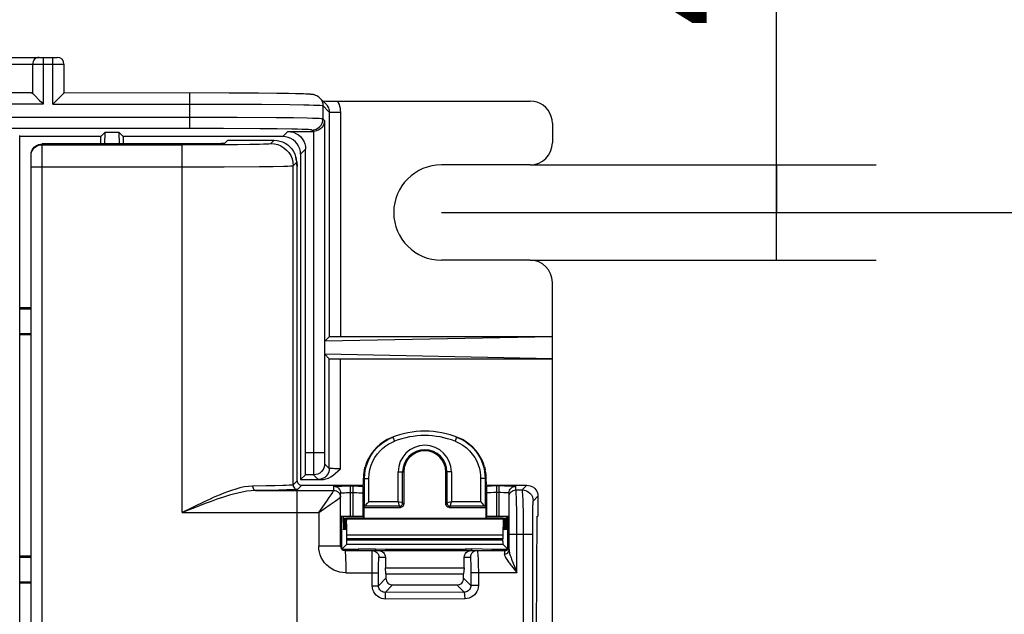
# Model space of a CAD drawing. Header units: millimetres. Extents: x 0 to 210, y 0 to 297.
# Tile 19 of 43: x 85 to 99, y 153 to 162. Entities that reach past the tile are written whole.
import ezdxf
from ezdxf.enums import TextEntityAlignment as Align

# ---------------------------------------------------------------- set-up
doc = ezdxf.new("R2010")
doc.units = ezdxf.units.MM
doc.header["$LTSCALE"] = 19.36
doc.layers.get('0').update_dxf_attribs({"linetype": 'CONTINUOUS'})
doc.layers.add('Z_DIM_2D', color=7, linetype='CONTINUOUS')
doc.styles.add('TEXTSTYLE_3', font='tridonic-metric-print-light.otf')
doc.dimstyles.new('DIMSTYLE_2', dxfattribs={"dimtxt": 2.2, "dimasz": 3.5, "dimexe": 1.5, "dimexo": 0, "dimgap": 0.55, "dimtad": 1, "dimlfac": 3, "dimdsep": 46, "dimtxsty": 'TEXTSTYLE_3', "dimblk": '_FILLED', "dimblk1": '_FILLED', "dimblk2": '_FILLED', "dimcen": 0.09, "dimclrt": 5, "dimadec": 4, "dimazin": 2, "dimtp": 0.3, "dimtm": 0.3, "dimtfac": 1, "dimtofl": 0, "dimtmove": 0, "dimatfit": 3, "dimldrblk": '_FILLED', "dimfxl": 0, "dimtolj": 1, "dimarcsym": 0})
doc.dimstyles.new('DIMSTYLE_5', dxfattribs={"dimtxt": 2.2, "dimasz": 3.5, "dimexe": 1.5, "dimexo": 0, "dimgap": 0.55, "dimtad": 1, "dimlfac": 3, "dimdsep": 46, "dimtxsty": 'TEXTSTYLE_3', "dimblk": '_FILLED', "dimblk1": '_FILLED', "dimblk2": '_FILLED', "dimcen": 0.09, "dimclrt": 5, "dimadec": 4, "dimazin": 2, "dimtp": 0.1, "dimtm": 0.1, "dimtfac": 1, "dimtofl": 0, "dimtmove": 0, "dimatfit": 3, "dimldrblk": '_FILLED', "dimfxl": 0, "dimtolj": 1, "dimarcsym": 0})

# ---------------------------------------------------------------- blocks, each defined once
blk = doc.blocks.new('*D9')
at = {"layer": 'Z_DIM_2D', "color": 2, "linetype": 'Continuous', "transparency": 16777216}
for p, q in [((96.049, 159.278), (96.049, 165.937)), ((92.349, 159.995), (97.549, 159.995)), ((96.049, 159.995), (96.049, 159.278)), ((96.049, 158.562), (96.049, 159.278)), ((92.349, 158.562), (97.549, 158.562))]:
    blk.add_line(p, q, dxfattribs=at)
at = {"layer": 'Z_DIM_2D', "color": 5, "linetype": 'Continuous', "transparency": 16777216, "style": 'TEXTSTYLE_3'}
blk.add_text('4.3', height=2.2, rotation=90, dxfattribs=at).set_placement((95.499, 162.063))
blk = doc.blocks.new('_FILLED')
at = {"color": 0, "linetype": 'ByBlock'}
blk.add_solid([(0, 0), (-1, 0.125), (-1, -0.125)], dxfattribs=at)
blk = doc.blocks.new('_NONE')
blk = doc.blocks.new('*D11')
at = {"layer": 'Z_DIM_2D', "color": 2, "linetype": 'Continuous', "transparency": 16777216}
for p, q in [((91.015, 159.278), (121.86, 159.278)), ((120.36, 159.278), (120.36, 151.978)), ((120.36, 144.678), (120.36, 151.978)), ((91.015, 144.678), (121.86, 144.678))]:
    blk.add_line(p, q, dxfattribs=at)
at = {"layer": 'Z_DIM_2D', "color": 5, "linetype": 'Continuous', "transparency": 16777216, "style": 'TEXTSTYLE_3'}
blk.add_text('43.8', height=2.2, rotation=90, dxfattribs=at).set_placement((119.81, 151.978), align=Align.CENTER)

msp = doc.modelspace()

# ---------------------------------------------------------------- linework, layer by layer
at = {"color": 7, "linetype": 'Continuous'}
for p, q in [((84.186155, 161.611805), (85.243917, 161.611805)), ((85.343945, 161.511805), (85.343945, 161.076275)), ((84.853848, 161.076261), (82.674783, 161.076261)), ((84.875389, 161.066224), (84.885449, 161.056289)), ((84.885449, 161.056289), (84.898446, 161.043167)), ((84.898446, 161.043167), (84.978181, 160.963432)), ((85.177279, 160.909609), (85.310852, 161.043098)), ((87.826186, 161.074991), (85.343931, 161.076261)), ((88.267454, 161.072106), (87.826186, 161.074991)), ((88.54172, 161.069112), (88.267454, 161.072106)), ((88.71741, 161.066406), (88.54172, 161.069112)), ((88.823949, 161.064269), (88.71741, 161.066406)), ((88.896763, 161.062451), (88.823949, 161.064269)), ((88.944888, 161.060995), (88.896763, 161.062451)), ((88.975367, 161.059911), (88.944888, 161.060995)), ((89.001418, 161.058833), (88.975367, 161.059911)), ((89.016565, 161.058115), (89.001418, 161.058833)), ((89.030122, 161.057391), (89.016565, 161.058115)), ((89.18501, 161.003847), (89.280901, 160.907955)), ((89.232977, 160.955879), (89.276884, 160.955406)), ((89.276884, 160.955406), (89.365269, 160.954764)), ((89.365269, 160.954764), (92.348637, 160.954546)), ((92.68197, 160.621184), (92.68197, 160.328472)), ((84.678456, 143.654132), (84.678456, 160.436145)), ((85.898637, 160.421213), (84.678456, 160.421213)), ((85.898637, 160.421213), (85.962919, 160.485495)), ((85.898637, 160.309091), (85.898637, 160.421213)), ((85.959455, 160.309091), (85.962919, 160.485495)), ((85.962919, 160.485495), (86.167688, 160.485495)), ((86.167688, 160.485495), (86.171151, 160.309091)), ((86.23197, 160.421213), (86.167688, 160.485495)), ((86.23197, 160.421213), (86.23197, 160.309091)), ((88.631993, 160.421213), (86.23197, 160.421213)), ((88.708355, 160.497575), (89.091108, 160.497575)), ((87.261773, 160.309383), (85.015303, 160.309091)), ((87.493535, 160.310866), (87.261773, 160.309383)), ((87.616362, 160.312453), (87.493535, 160.310866)), ((87.804928, 160.365382), (87.75725, 160.317704)), ((87.804928, 160.365382), (88.502242, 160.365382)), ((88.974789, 155.564995), (88.974999, 160.230931)), ((84.848637, 143.947867), (84.848637, 160.14241)), ((88.839084, 160.057104), (88.825872, 160.111184)), ((88.898637, 160.154569), (88.898637, 155.261805)), ((88.848637, 155.245132), (88.848637, 159.97776)), ((92.348637, 159.995138), (91.015303, 159.995138)), ((92.348637, 158.561805), (91.015303, 158.561805)), ((92.68197, 153.045138), (92.68197, 158.228472)), ((84.848637, 157.845138), (84.678456, 157.845138)), ((84.678456, 157.829208), (84.848637, 157.830212)), ((84.678456, 157.461069), (84.848637, 157.460064)), ((84.678456, 157.445138), (84.848637, 157.445138)), ((92.68197, 157.411805), (89.262941, 157.342776)), ((89.329817, 157.409652), (89.262941, 157.342776)), ((89.421407, 157.411571), (89.37942, 157.411176)), ((89.496469, 157.411805), (89.421407, 157.411571)), ((92.68197, 157.411805), (89.496469, 157.411805)), ((89.262941, 157.147501), (89.262941, 157.342776)), ((92.68197, 157.078472), (89.262941, 157.147501)), ((89.329817, 157.080625), (89.262941, 157.147501)), ((89.399215, 157.078882), (89.445384, 157.078577)), ((89.445384, 157.078577), (92.68197, 157.078472)), ((88.974179, 155.472658), (88.974789, 155.564995)), ((90.448637, 155.378472), (90.448637, 154.895131)), ((91.08197, 154.895131), (91.08197, 155.378472)), ((88.970693, 155.333861), (88.898637, 155.261805)), ((88.898637, 155.261805), (89.209065, 155.261805)), ((88.915298, 155.178472), (89.838409, 155.178472)), ((89.498637, 154.261805), (89.498637, 155.063409)), ((89.818879, 155.178472), (89.831307, 155.166044)), ((89.832272, 155.149159), (89.832602, 155.136836)), ((89.832602, 155.136836), (89.833255, 155.103879)), ((89.833255, 155.103879), (89.833908, 155.063451)), ((91.692198, 155.178472), (92.298651, 155.178472)), ((91.699299, 155.166044), (91.711727, 155.178472)), ((91.962048, 155.1665), (91.88197, 155.166673)), ((92.008219, 155.166224), (91.962048, 155.1665)), ((92.03197, 154.204546), (92.03197, 155.063409)), ((92.465303, 155.011819), (92.465303, 154.711805)), ((89.859472, 154.861445), (89.847242, 154.845138)), ((89.847242, 154.845138), (90.398644, 154.845138)), ((89.847242, 154.845138), (89.847242, 154.681116)), ((91.131962, 154.845138), (91.683364, 154.845138)), ((91.671135, 154.861445), (91.683364, 154.845138)), ((91.683364, 154.845138), (91.683364, 154.681116)), ((89.499596, 154.711805), (89.842741, 154.711805)), ((89.515303, 154.711805), (89.515303, 154.217867)), ((89.540083, 154.711629), (89.540038, 154.711805)), ((89.54025, 154.707588), (89.543853, 154.515186)), ((89.545226, 154.675091), (89.548216, 154.515186)), ((89.549589, 154.675091), (89.55258, 154.515186)), ((89.553953, 154.675091), (89.556943, 154.515186)), ((89.558317, 154.675091), (89.561307, 154.515186)), ((89.56268, 154.675091), (89.56567, 154.515186)), ((89.567044, 154.675091), (89.570034, 154.515186)), ((89.571407, 154.675091), (89.574398, 154.515186)), ((89.575771, 154.675091), (89.578761, 154.515186)), ((89.580134, 154.675091), (89.583125, 154.515186)), ((89.584498, 154.675091), (89.587488, 154.515186)), ((89.588611, 154.681116), (91.941995, 154.681116)), ((89.593584, 154.421482), (89.588862, 154.675091)), ((89.843, 154.706685), (89.842929, 154.711805)), ((89.842992, 154.705778), (89.843453, 154.681116)), ((91.687615, 154.705778), (91.687154, 154.681116)), ((91.687607, 154.706685), (91.687677, 154.711805)), ((91.687677, 154.711805), (92.03197, 154.711805)), ((91.941745, 154.675091), (91.937131, 154.428377)), ((91.946109, 154.675091), (91.943118, 154.515186)), ((91.946218, 154.679274), (91.946109, 154.675091)), ((91.946359, 154.681104), (91.946218, 154.679274)), ((91.950472, 154.675091), (91.947482, 154.515186)), ((91.950582, 154.679274), (91.950472, 154.675091)), ((91.950722, 154.681104), (91.950582, 154.679274)), ((91.954836, 154.675091), (91.951845, 154.515186)), ((91.954946, 154.679274), (91.954836, 154.675091)), ((91.955086, 154.681104), (91.954946, 154.679274)), ((91.959199, 154.675091), (91.956209, 154.515186)), ((91.959309, 154.679274), (91.959199, 154.675091)), ((91.95945, 154.681104), (91.959309, 154.679274)), ((91.963563, 154.675091), (91.960573, 154.515186)), ((91.963673, 154.679274), (91.963563, 154.675091)), ((91.963813, 154.681104), (91.963673, 154.679274)), ((91.967926, 154.675091), (91.964936, 154.515186)), ((91.968036, 154.679274), (91.967926, 154.675091)), ((91.968177, 154.681104), (91.968036, 154.679274)), ((91.97229, 154.675091), (91.9693, 154.515186)), ((91.9724, 154.679274), (91.97229, 154.675091)), ((91.97254, 154.681104), (91.9724, 154.679274)), ((91.976654, 154.675091), (91.973663, 154.515186)), ((91.976763, 154.679274), (91.976654, 154.675091)), ((91.976904, 154.681104), (91.976763, 154.679274)), ((91.981017, 154.675091), (91.978027, 154.515186)), ((91.981127, 154.679274), (91.981017, 154.675091)), ((91.981267, 154.681104), (91.981127, 154.679274)), ((91.985381, 154.675091), (91.98239, 154.515186)), ((91.985491, 154.679274), (91.985381, 154.675091)), ((91.985631, 154.681104), (91.985491, 154.679274)), ((92.015303, 154.218391), (92.015303, 154.711805)), ((92.447308, 153.869061), (92.453007, 154.711805)), ((92.453007, 154.711805), (92.465303, 154.711805)), ((91.942495, 154.525203), (91.942432, 154.542493)), ((91.946858, 154.525203), (91.946795, 154.542493)), ((91.951222, 154.525203), (91.951159, 154.542493)), ((91.955586, 154.525203), (91.955522, 154.542493)), ((91.959949, 154.525203), (91.959886, 154.542493)), ((91.964313, 154.525203), (91.964249, 154.542493)), ((91.968676, 154.525203), (91.968613, 154.542493)), ((91.97304, 154.525203), (91.972977, 154.542493)), ((91.977403, 154.525203), (91.97734, 154.542493)), ((91.981767, 154.525203), (91.981704, 154.542493)), ((91.986131, 154.525203), (91.986067, 154.542493)), ((89.593749, 154.404541), (89.593584, 154.421482)), ((89.593836, 154.384513), (89.593749, 154.404541)), ((89.59383, 154.34302), (89.593836, 154.384513)), ((91.936803, 154.394733), (91.936759, 154.373761)), ((91.936824, 154.330839), (91.936759, 154.373761)), ((91.936932, 154.413576), (91.936803, 154.394733)), ((91.936824, 154.330839), (91.937011, 154.309319)), ((91.937131, 154.428377), (91.936932, 154.413576)), ((89.518172, 154.214674), (89.592986, 154.289488)), ((89.748637, 154.211805), (89.52136, 154.211805)), ((89.565303, 154.195138), (91.965303, 154.195138)), ((89.748637, 154.211805), (89.76319, 154.216168)), ((89.748637, 154.211805), (89.748637, 154.195138)), ((90.026534, 154.216168), (89.76319, 154.216168)), ((89.76319, 154.216168), (89.76319, 154.195138)), ((90.18197, 154.211805), (90.026534, 154.216168)), ((90.026534, 154.216168), (90.026534, 154.195138)), ((91.348637, 154.211805), (90.18197, 154.211805)), ((90.18197, 154.195138), (90.18197, 154.211805)), ((91.348637, 154.211805), (91.377744, 154.220532)), ((91.348637, 154.211805), (91.348637, 154.195138)), ((91.377744, 154.220532), (91.471098, 154.220532)), ((91.377744, 154.220532), (91.377744, 154.195138)), ((91.78197, 154.211805), (91.471098, 154.220532)), ((91.471098, 154.195138), (91.471098, 154.220532)), ((92.008717, 154.211805), (91.78197, 154.211805)), ((91.78197, 154.195138), (91.78197, 154.211805)), ((92.012443, 154.214665), (91.93762, 154.289488)), ((84.848637, 154.111805), (84.678456, 154.111805)), ((84.678456, 154.095874), (84.848637, 154.096879)), ((90.173241, 154.095138), (90.173241, 153.934455)), ((91.357365, 153.934455), (91.357365, 154.095138)), ((90.173241, 153.934455), (91.357365, 153.934455)), ((90.18197, 153.845138), (90.173241, 153.934455)), ((91.357365, 153.934455), (91.348637, 153.845138)), ((92.443834, 152.958694), (92.447308, 153.869061)), ((84.678456, 153.727736), (84.848637, 153.726731)), ((84.678456, 153.711805), (84.848637, 153.711805)), ((90.18197, 153.845138), (91.348637, 153.845138)), ((90.18197, 153.845138), (90.18197, 153.778437)), ((91.348637, 153.778437), (91.348637, 153.845138)), ((90.281936, 153.678472), (91.248671, 153.678472))]:
    msp.add_line(p, q, dxfattribs=at)
at = {"color": 9, "linetype": 'Continuous'}
for p, q in [((85.032005, 161.611805), (85.032005, 160.909609)), ((85.177279, 160.909609), (85.177279, 161.611805)), ((84.280833, 161.511805), (85.343945, 161.511805)), ((84.875389, 161.066224), (84.875389, 161.511805)), ((87.234055, 160.542985), (87.234055, 161.076275)), ((85.032005, 160.909609), (82.472354, 160.909609)), ((85.177279, 160.909609), (87.829653, 160.90852)), ((87.829653, 160.90852), (88.31136, 160.905825)), ((88.31136, 160.905825), (88.737864, 160.901431)), ((89.233883, 160.885923), (89.233883, 160.685952)), ((89.233883, 160.885923), (89.329817, 160.78999)), ((87.945266, 160.708069), (81.226677, 160.709637)), ((88.53243, 160.703893), (87.945266, 160.708069)), ((88.794605, 160.700648), (88.53243, 160.703893)), ((89.257761, 160.662074), (89.233883, 160.685952)), ((89.329817, 160.78999), (89.329817, 157.409652)), ((89.329817, 160.78999), (89.496469, 160.78999)), ((89.496469, 160.78999), (89.496469, 157.411805)), ((87.739167, 160.542061), (81.39333, 160.542985)), ((88.294002, 160.538567), (87.739167, 160.542061)), ((88.549212, 160.535697), (88.294002, 160.538567)), ((89.088955, 160.497575), (89.067231, 160.519299)), ((89.257761, 160.662074), (89.25783, 155.625603)), ((88.631993, 160.421213), (88.708355, 160.497575)), ((89.091108, 160.497575), (89.091126, 155.625244)), ((85.015303, 143.781186), (85.015303, 160.309091)), ((85.015303, 160.298997), (87.119864, 160.298997)), ((87.119864, 160.298997), (87.623028, 160.300288)), ((87.119864, 154.765693), (87.119864, 160.298997)), ((87.623028, 160.300288), (87.952801, 160.302823)), ((87.952801, 160.302823), (88.135846, 160.305147)), ((88.135846, 160.305147), (88.282777, 160.307915)), ((88.453084, 160.316223), (88.502242, 160.365382)), ((88.898637, 160.154569), (88.974999, 160.230931)), ((84.848637, 160.132345), (84.848637, 160.14241)), ((84.848637, 159.965693), (87.119864, 159.965693)), ((87.119864, 159.965693), (87.748819, 159.966983)), ((87.748819, 159.966983), (88.280906, 159.970625)), ((88.280906, 159.970625), (88.48749, 159.973171)), ((88.48749, 159.973171), (88.646459, 159.976143)), ((88.786388, 159.982918), (88.835402, 160.031932)), ((88.786388, 155.182884), (88.786388, 159.982918)), ((88.848637, 159.97776), (88.835402, 160.031932)), ((89.329817, 155.43061), (89.329817, 157.080625)), ((89.496469, 155.426304), (89.496469, 157.078472)), ((90.287065, 155.902722), (90.310977, 155.840491)), ((91.243541, 155.902722), (91.219629, 155.840491)), ((89.257761, 155.667166), (88.974999, 155.667166)), ((89.091126, 155.625244), (89.091687, 155.441088)), ((89.25783, 155.625603), (89.258176, 155.569493)), ((89.258176, 155.569493), (89.258513, 155.541242)), ((89.258513, 155.541242), (89.258874, 155.521763)), ((89.259914, 155.500513), (89.329817, 155.43061)), ((89.091687, 155.441088), (89.092222, 155.376459)), ((89.092222, 155.376459), (89.092598, 155.351027)), ((89.496469, 155.426304), (89.450178, 155.426476)), ((90.365668, 155.378472), (90.448637, 155.378472)), ((90.365668, 154.928106), (90.365668, 155.378472)), ((90.432325, 154.911442), (90.432325, 155.378472)), ((91.164938, 155.378472), (91.08197, 155.378472)), ((91.098282, 155.378472), (91.098282, 154.911442)), ((91.164938, 155.378472), (91.164938, 154.928106)), ((88.848637, 155.245132), (88.786388, 155.182884)), ((89.093261, 155.333861), (88.970693, 155.333861)), ((89.093261, 155.333861), (89.163164, 155.263958)), ((89.859472, 155.280375), (89.926133, 155.280375)), ((89.859472, 154.861445), (89.859472, 155.280375)), ((89.926133, 154.928106), (89.926133, 155.280375)), ((91.671135, 155.280375), (91.604474, 155.280375)), ((91.604474, 155.280375), (91.604474, 154.928106)), ((91.671135, 155.280375), (91.671135, 154.861445)), ((88.38112, 155.168349), (88.178726, 155.165658)), ((88.360428, 155.100673), (88.221081, 155.098997)), ((88.221081, 155.098997), (89.398637, 155.099099)), ((88.570157, 155.104094), (88.360428, 155.100673)), ((88.514351, 155.170755), (88.38112, 155.168349)), ((88.633283, 155.173678), (88.514351, 155.170755)), ((88.693808, 155.107017), (88.570157, 155.104094)), ((88.848637, 148.991279), (88.848637, 155.098997)), ((88.915298, 155.178472), (88.853049, 155.116223)), ((89.357173, 155.033578), (89.377012, 155.063299)), ((89.377012, 155.063299), (89.390471, 155.084107)), ((89.398637, 155.099099), (89.398637, 155.1634)), ((89.556567, 155.065993), (89.588836, 155.066411)), ((89.588836, 155.066411), (89.627255, 155.066643)), ((89.627255, 155.066643), (89.703318, 155.066653)), ((89.648637, 155.166673), (89.761578, 155.166511)), ((89.648637, 154.711805), (89.648637, 155.166673)), ((89.683921, 155.166673), (89.683921, 154.711805)), ((89.703318, 155.066653), (89.740845, 155.066436)), ((89.761578, 155.166511), (89.831307, 155.166044)), ((89.833908, 155.063451), (89.833908, 154.711805)), ((91.696699, 154.711805), (91.696699, 155.063451)), ((91.769157, 155.166511), (91.699299, 155.166044)), ((91.800664, 155.066524), (91.759097, 155.066065)), ((91.88197, 155.166673), (91.769157, 155.166511)), ((91.846686, 155.066681), (91.800664, 155.066524)), ((91.846686, 154.711805), (91.846686, 155.166673)), ((91.906586, 155.066632), (91.846686, 155.066681)), ((91.88197, 154.711805), (91.88197, 155.166673)), ((92.13197, 155.107022), (92.13197, 155.1634)), ((92.13197, 155.107022), (92.227422, 155.107243)), ((92.227422, 155.107243), (92.298651, 155.178472)), ((89.198238, 154.804476), (89.293496, 154.940728)), ((89.293496, 154.940728), (89.329617, 154.993088)), ((89.329617, 154.993088), (89.357173, 155.033578)), ((89.34575, 154.888213), (89.418891, 154.940104)), ((89.418891, 154.940104), (89.452885, 154.964519)), ((89.452885, 154.964519), (89.476925, 154.982063)), ((89.476925, 154.982063), (89.497029, 154.997217)), ((89.497029, 154.997217), (89.498637, 154.998965)), ((90.365668, 154.928106), (89.926133, 154.928106)), ((90.432325, 154.911442), (90.365668, 154.928106)), ((90.365668, 154.928106), (90.382333, 154.86145)), ((90.448637, 154.895131), (90.432325, 154.911442)), ((91.098282, 154.911442), (91.08197, 154.895131)), ((91.164938, 154.928106), (91.098282, 154.911442)), ((91.148274, 154.86145), (91.164938, 154.928106)), ((91.604474, 154.928106), (91.164938, 154.928106)), ((92.145944, 154.802005), (92.143532, 154.919493)), ((92.394075, 154.94059), (92.465303, 155.011819)), ((87.306375, 154.839991), (87.119864, 154.765693)), ((87.264556, 154.837752), (87.119864, 154.765693)), ((87.119864, 154.765693), (89.170729, 154.765726)), ((87.334734, 154.872289), (87.264556, 154.837752)), ((87.382252, 154.86971), (87.306375, 154.839991)), ((89.170713, 154.765726), (89.198238, 154.804476)), ((89.170729, 154.76571), (89.34575, 154.888213)), ((89.170729, 154.765726), (89.170729, 154.261805)), ((90.382333, 154.86145), (89.859476, 154.86145)), ((90.398644, 154.845138), (90.382333, 154.86145)), ((91.148274, 154.86145), (91.131962, 154.845138)), ((91.671131, 154.86145), (91.148274, 154.86145)), ((92.147604, 154.66624), (92.145944, 154.802005)), ((92.387901, 154.611934), (92.389035, 154.759992)), ((89.540288, 154.705779), (89.842992, 154.705778)), ((89.588862, 154.675091), (91.941745, 154.675091)), ((91.687615, 154.705778), (91.990318, 154.705779)), ((92.148549, 154.517975), (92.147604, 154.66624)), ((92.387498, 154.440419), (92.387901, 154.611934)), ((92.148648, 153.861805), (92.148549, 154.517975)), ((92.24941, 149.571508), (92.249345, 154.519533)), ((91.937131, 154.428377), (89.593475, 154.428377)), ((91.936759, 154.373761), (89.593848, 154.373761)), ((89.593848, 154.356149), (91.936759, 154.356149)), ((92.03197, 154.4402), (92.387498, 154.440419)), ((92.387552, 149.590875), (92.387498, 154.440419)), ((89.498637, 154.261805), (89.170729, 154.261805)), ((89.592986, 154.289488), (91.93762, 154.289488)), ((90.076269, 154.095138), (90.173241, 154.095138)), ((91.357365, 154.095138), (91.450258, 154.095138)), ((92.088237, 154.01573), (92.13573, 153.895166)), ((89.577583, 153.861805), (90.070139, 153.861805)), ((90.070139, 153.666606), (90.070209, 153.896212)), ((91.45532, 153.994448), (91.45598, 153.947478)), ((91.45598, 153.947478), (91.456342, 153.892927)), ((91.456342, 153.892927), (91.456405, 153.670669)), ((92.148648, 153.861805), (91.456405, 153.861805)), ((91.569989, 153.906052), (91.570125, 153.670669)), ((92.069504, 153.963626), (92.127227, 153.889605)), ((92.13573, 153.895166), (92.148648, 153.861805)), ((90.070139, 153.666606), (90.18197, 153.778437)), ((91.456405, 153.670669), (91.348637, 153.778437)), ((89.97587, 153.666606), (90.070139, 153.666606)), ((90.170431, 153.566967), (90.281936, 153.678472)), ((91.357137, 153.570006), (90.170431, 153.566967)), ((91.357137, 153.570006), (91.248671, 153.678472)), ((91.570125, 153.670669), (91.456405, 153.670669)), ((91.369879, 153.47004), (90.177145, 153.467001))]:
    msp.add_line(p, q, dxfattribs=at)
for points in [[(84.969358, 161.611805), (84.951026, 161.609883), (84.933398, 161.604193), (84.917152, 161.594952), (84.902912, 161.582516), (84.891226, 161.567362), (84.882542, 161.550073), (84.877195, 161.531314), (84.875389, 161.511805)], [(89.185082, 161.003774), (89.205807, 160.978519), (89.221206, 160.949705), (89.230686, 160.918439), (89.233883, 160.885923)], [(88.737864, 160.901431), (88.945728, 160.898023), (89.025626, 160.89628), (89.092878, 160.894466), (89.148728, 160.892544), (89.192159, 160.890496), (89.221648, 160.888285), (89.233883, 160.885923)], [(89.326152, 160.824725), (89.32847, 160.811106), (89.329817, 160.78999)], [(89.453028, 160.954546), (89.465761, 160.929799), (89.476362, 160.903998), (89.484892, 160.877158), (89.491168, 160.849231), (89.495006, 160.82017), (89.496469, 160.78999)], [(89.233883, 160.685952), (89.226673, 160.687704), (89.20829, 160.689478), (89.178318, 160.691266), (89.135124, 160.693092), (89.075621, 160.695), (88.999223, 160.696921), (88.794605, 160.700648)], [(89.067231, 160.519299), (89.099739, 160.522507), (89.130999, 160.531993), (89.159809, 160.547395), (89.185062, 160.568121), (89.205787, 160.593373), (89.221189, 160.622183), (89.230676, 160.653443), (89.233883, 160.685952)], [(89.067231, 160.519299), (89.060952, 160.521051), (89.043771, 160.522825), (89.016556, 160.524614), (88.976701, 160.52644), (88.921945, 160.528347), (88.852126, 160.530269), (88.765577, 160.532169), (88.549212, 160.535697)], [(84.850689, 160.158415), (84.856794, 160.183843), (84.866802, 160.208004), (84.880467, 160.230301), (84.897452, 160.250186), (84.917339, 160.26717), (84.939638, 160.280833), (84.9638, 160.290841), (84.989231, 160.296946), (85.015303, 160.298997)], [(88.282777, 160.307915), (88.34114, 160.309448), (88.388032, 160.311066), (88.42281, 160.312747), (88.444372, 160.314463), (88.453084, 160.316223)], [(88.453084, 160.316223), (88.505218, 160.312112), (88.556069, 160.299896), (88.604385, 160.279877), (88.648977, 160.252548), (88.688745, 160.21858), (88.722713, 160.178812), (88.750042, 160.13422), (88.770061, 160.085904), (88.782277, 160.035053), (88.786388, 159.982918)], [(88.646459, 159.976143), (88.705174, 159.977761), (88.748547, 159.979442), (88.775765, 159.981158), (88.786388, 159.982918)], [(89.926133, 155.280375), (89.930256, 155.348875), (89.941381, 155.414779), (89.959679, 155.478265), (89.984638, 155.538797), (90.016358, 155.596456), (90.053168, 155.649569), (90.093872, 155.696382), (90.13715, 155.737208), (90.181672, 155.771601), (90.226283, 155.800089), (90.269185, 155.8231), (90.310977, 155.840491)], [(91.219629, 155.840491), (91.281287, 155.81248), (91.338066, 155.779099), (91.390006, 155.740193), (91.436987, 155.696227), (91.47924, 155.647003), (91.51576, 155.594358), (91.545468, 155.539609), (91.568822, 155.484113), (91.585625, 155.429297), (91.59676, 155.376274), (91.603145, 155.326832), (91.604474, 155.280375)], [(89.259914, 155.500513), (89.256707, 155.468005), (89.24722, 155.436745), (89.231818, 155.407935), (89.211092, 155.382682), (89.18584, 155.361957), (89.15703, 155.346555), (89.12577, 155.337068), (89.093261, 155.333861)], [(89.258874, 155.521763), (89.259059, 155.514758), (89.259251, 155.509029), (89.259454, 155.504736), (89.259675, 155.5019), (89.259914, 155.500513)], [(89.092598, 155.351027), (89.092801, 155.342307), (89.093023, 155.336322), (89.093261, 155.333861)], [(89.329817, 155.43061), (89.327761, 155.404543), (89.321653, 155.379117), (89.311644, 155.354959), (89.297979, 155.332664), (89.280995, 155.312779), (89.261111, 155.295796), (89.238815, 155.282131), (89.214657, 155.272122), (89.189232, 155.266014), (89.163164, 155.263958)], [(89.450178, 155.426476), (89.407456, 155.426979), (89.388723, 155.42734), (89.372524, 155.427751), (89.359343, 155.428187), (89.34878, 155.428646), (89.340683, 155.429116), (89.334855, 155.429602), (89.331205, 155.430099), (89.329817, 155.43061)], [(89.163164, 155.263958), (89.16481, 155.263579), (89.168909, 155.263207), (89.175511, 155.262838), (89.184469, 155.262479), (89.195637, 155.262135), (89.209065, 155.261805)], [(89.859472, 155.280375), (89.85646, 155.279209), (89.853452, 155.278027), (89.850447, 155.27683), (89.847446, 155.275618), (89.844449, 155.27439), (89.841455, 155.273146)], [(91.689151, 155.273146), (91.686158, 155.27439), (91.68316, 155.275618), (91.680159, 155.27683), (91.677155, 155.278027), (91.674146, 155.279209), (91.671135, 155.280375)], [(88.178726, 155.165658), (88.11632, 155.161238), (88.052904, 155.152223), (87.988327, 155.13806), (87.924069, 155.120411), (87.861551, 155.100512), (87.801173, 155.07909), (87.743929, 155.057254), (87.689369, 155.035101), (87.637261, 155.013059), (87.587609, 154.99125), (87.540312, 154.96993), (87.495259, 154.949126), (87.452292, 154.928951), (87.411309, 154.909402), (87.334734, 154.872289)], [(88.221081, 155.098997), (88.156045, 155.095763), (88.090226, 155.087802), (88.023041, 155.075995), (87.956238, 155.061291), (87.891225, 155.044667), (87.828426, 155.026857), (87.768914, 155.008605), (87.71215, 154.9902), (87.65797, 154.971802), (87.606319, 154.953657), (87.557139, 154.935872), (87.510274, 154.918554), (87.465595, 154.90173), (87.382252, 154.86971)], [(88.178726, 155.165658), (88.180261, 155.148513), (88.184542, 155.132522), (88.191281, 155.118759), (88.200025, 155.108152), (88.210186, 155.101413), (88.221081, 155.098997)], [(88.786388, 155.182884), (88.778024, 155.180885), (88.757431, 155.17896), (88.725461, 155.177096), (88.683496, 155.175327), (88.633283, 155.173678)], [(88.853049, 155.116223), (88.843839, 155.114224), (88.822934, 155.112299), (88.789571, 155.110435), (88.746042, 155.108666), (88.693808, 155.107017)], [(88.786388, 155.182884), (88.788662, 155.165633), (88.795323, 155.149558), (88.805916, 155.135753), (88.819721, 155.125158), (88.835797, 155.118497), (88.853049, 155.116223)], [(89.390471, 155.084107), (89.394927, 155.091547), (89.39766, 155.096846), (89.398731, 155.099099)], [(89.398637, 155.1634), (89.400931, 155.163836), (89.407331, 155.164256), (89.417971, 155.164661), (89.432442, 155.165043), (89.450612, 155.165396)], [(89.398637, 155.1634), (89.418146, 155.161479), (89.436905, 155.155789), (89.454194, 155.146548), (89.469348, 155.134113), (89.480307, 155.12111)], [(89.398637, 155.099099), (89.418146, 155.097175), (89.436906, 155.091481), (89.454194, 155.082237), (89.469347, 155.069798), (89.476694, 155.061592)], [(89.450612, 155.165396), (89.495142, 155.165984), (89.518684, 155.166196)], [(89.498637, 155.063409), (89.499954, 155.063845), (89.503853, 155.064264), (89.510224, 155.06467), (89.51892, 155.065052), (89.529796, 155.065405)], [(89.529796, 155.065405), (89.542525, 155.065722), (89.556567, 155.065993)], [(89.740845, 155.066436), (89.774576, 155.066016), (89.789287, 155.065738), (89.802221, 155.06542), (89.813166, 155.06507), (89.821942, 155.06469), (89.828389, 155.064289), (89.832396, 155.063878), (89.833908, 155.063451)], [(91.759097, 155.066065), (91.741264, 155.065736), (91.725982, 155.065352), (91.713608, 155.064918), (91.704474, 155.064449), (91.698803, 155.063962), (91.696699, 155.063451)], [(92.03197, 155.063408), (92.030105, 155.063929), (92.024569, 155.064424), (92.015479, 155.0649), (92.003199, 155.065336), (91.988432, 155.065715), (91.971255, 155.066039), (91.951665, 155.066307), (91.906586, 155.066632)], [(92.13197, 155.1634), (92.128713, 155.163921), (92.119636, 155.164415), (92.104383, 155.164891), (92.084018, 155.165327), (92.059468, 155.165706), (92.008219, 155.166224)], [(92.03197, 155.00703), (92.033891, 155.026538), (92.039582, 155.045295), (92.048823, 155.062583), (92.061259, 155.077735), (92.076413, 155.09017), (92.093702, 155.09941), (92.112461, 155.105101), (92.13197, 155.107022)], [(92.050145, 155.12089), (92.061259, 155.134113), (92.076413, 155.146549), (92.093702, 155.155789), (92.112461, 155.161479), (92.13197, 155.1634)], [(92.143532, 154.919493), (92.142104, 154.968087), (92.140633, 155.008038), (92.139132, 155.040952), (92.137545, 155.067131), (92.13587, 155.087345), (92.133958, 155.101302), (92.13197, 155.107022)], [(92.227422, 155.107243), (92.259931, 155.104036), (92.291191, 155.094549), (92.32, 155.079147), (92.345253, 155.058421), (92.365979, 155.033169), (92.381381, 155.004359), (92.390868, 154.973099), (92.394075, 154.94059)], [(92.247083, 154.738518), (92.245837, 154.804973), (92.244324, 154.866499), (92.242627, 154.922229), (92.240738, 154.970546), (92.238799, 155.01007), (92.236816, 155.042496), (92.234736, 155.068176), (92.232537, 155.087967), (92.230041, 155.101637), (92.227422, 155.107243)], [(90.382333, 154.86145), (90.392083, 154.862413), (90.40146, 154.86526), (90.410102, 154.86988), (90.417677, 154.876097), (90.423894, 154.883673), (90.428515, 154.892314), (90.431362, 154.901691), (90.432325, 154.911442)], [(91.098282, 154.911442), (91.099245, 154.901692), (91.102091, 154.892315), (91.106712, 154.883673), (91.112929, 154.876098), (91.120504, 154.869881), (91.129146, 154.86526), (91.138523, 154.862413), (91.148274, 154.86145)], [(92.389035, 154.759992), (92.390119, 154.838035), (92.390696, 154.867767), (92.391296, 154.892007), (92.391912, 154.911533), (92.392569, 154.926121), (92.393293, 154.935811), (92.394075, 154.94059)], [(92.249345, 154.519533), (92.24882, 154.596208), (92.247083, 154.738518)], [(89.577583, 153.861805), (89.531333, 153.864437), (89.486307, 153.872006), (89.442232, 153.884618), (89.399924, 153.901956), (89.359967, 153.923862), (89.322788, 153.949966), (89.288892, 153.979991), (89.258622, 154.013494), (89.232406, 154.050122), (89.210496, 154.089327), (89.193257, 154.130617), (89.180778, 154.173471), (89.173295, 154.217114), (89.170729, 154.261805)], [(89.565303, 154.195138), (89.567224, 154.191034), (89.569098, 154.178824), (89.570879, 154.158807), (89.572522, 154.131477), (89.573988, 154.097507), (89.57524, 154.057733), (89.576247, 154.013135), (89.576984, 153.964811), (89.577433, 153.91395), (89.577583, 153.861805)], [(89.97587, 153.666607), (89.976244, 154.192147), (89.976303, 154.195138)], [(89.976303, 154.195138), (89.995805, 154.193217), (90.014558, 154.187526), (90.031841, 154.178285), (90.046989, 154.165849), (90.059421, 154.150695), (90.068659, 154.133407), (90.074348, 154.114647), (90.076269, 154.095138)], [(91.550224, 154.195138), (91.530721, 154.193216), (91.511967, 154.187525), (91.494684, 154.178283), (91.479535, 154.165846), (91.467104, 154.150692), (91.457867, 154.133404), (91.452179, 154.114646), (91.450258, 154.095138)], [(91.550225, 154.195138), (91.55315, 154.191468), (91.556043, 154.18071), (91.558769, 154.163191), (91.561223, 154.139969), (91.563371, 154.112616), (91.56517, 154.082378), (91.566612, 154.051155), (91.567803, 154.018499), (91.568728, 153.984149), (91.569465, 153.947201), (91.569989, 153.906052)], [(91.959855, 154.147423), (91.97813, 154.148302), (91.995439, 154.153421), (92.010476, 154.162394), (92.022108, 154.174545), (92.029457, 154.188959), (92.03197, 154.204547)], [(91.965303, 154.195138), (91.964978, 154.194984), (91.964653, 154.194518), (91.964329, 154.193745), (91.963998, 154.192625), (91.963645, 154.191074), (91.963278, 154.189045), (91.962895, 154.186478), (91.962499, 154.183312), (91.962089, 154.179491), (91.961667, 154.17493), (91.96123, 154.169543), (91.960783, 154.163234), (91.960331, 154.155885), (91.959855, 154.147423)], [(92.03197, 154.204548), (92.032484, 154.193882), (92.034031, 154.181798), (92.036626, 154.168226), (92.040216, 154.153375), (92.044709, 154.137318), (92.049971, 154.120392), (92.055822, 154.102852), (92.062098, 154.08501), (92.068593, 154.067217), (92.075193, 154.049612), (92.088237, 154.01573)], [(90.070209, 153.896212), (90.070717, 153.960387), (90.071135, 153.989288), (90.071634, 154.014426), (90.072189, 154.035947), (90.072762, 154.053326), (90.073368, 154.067359), (90.074003, 154.07877), (90.074687, 154.087241), (90.075445, 154.092688), (90.076269, 154.095138)], [(91.450258, 154.095138), (91.451177, 154.092391), (91.452047, 154.085039), (91.452882, 154.072668), (91.453646, 154.05652), (91.454305, 154.037375), (91.454867, 154.016206), (91.45532, 153.994448)], [(91.959855, 154.147423), (91.960264, 154.138504), (91.962401, 154.128466), (91.966301, 154.117172), (91.971804, 154.10478), (91.978878, 154.091415), (91.987205, 154.077295), (91.996573, 154.062686), (92.006662, 154.04781), (92.017153, 154.032981), (92.027866, 154.018311), (92.038542, 154.003998), (92.049115, 153.990076), (92.059453, 153.976602), (92.069504, 153.963626)], [(92.127227, 153.889605), (92.141281, 153.871407), (92.148648, 153.861805)], [(90.177145, 153.467001), (90.144856, 153.469611), (90.114252, 153.476898), (90.084963, 153.489116), (90.058096, 153.505506), (90.034612, 153.525462), (90.014565, 153.548776), (89.998143, 153.575323), (89.985907, 153.604255), (89.978561, 153.634572), (89.97587, 153.666607)], [(90.170431, 153.566967), (90.154516, 153.568164), (90.139072, 153.571843), (90.124448, 153.577893), (90.11108, 153.586092), (90.099389, 153.596063), (90.089391, 153.607693), (90.08119, 153.620939), (90.075122, 153.63542), (90.071395, 153.650763), (90.070139, 153.666606)], [(90.177145, 153.467001), (90.176987, 153.48619), (90.176584, 153.504666), (90.175954, 153.521741), (90.175118, 153.536783), (90.174107, 153.54923), (90.172961, 153.558622), (90.17172, 153.564608), (90.170431, 153.566967)], [(91.456405, 153.670669), (91.455202, 153.655056), (91.451592, 153.639798), (91.445646, 153.625241), (91.437545, 153.611831), (91.427624, 153.6), (91.416004, 153.589827), (91.402758, 153.581457), (91.388272, 153.575234), (91.372943, 153.571377), (91.357137, 153.570006)], [(91.369879, 153.47004), (91.369578, 153.48923), (91.368816, 153.507707), (91.367619, 153.524784), (91.366032, 153.539826), (91.364115, 153.552274), (91.361938, 153.561665), (91.359583, 153.567649), (91.357137, 153.570006)], [(91.570125, 153.670669), (91.567577, 153.639101), (91.560378, 153.608998), (91.548307, 153.579977), (91.532022, 153.553184), (91.512016, 153.529582), (91.488565, 153.50933), (91.461811, 153.492727), (91.432643, 153.48032), (91.402117, 153.472839), (91.369879, 153.47004)]]:
    msp.add_lwpolyline(points, dxfattribs=at)
at = {"color": 7, "linetype": 'Continuous'}
for points in [[(84.853848, 161.076261), (84.859486, 161.075706), (84.864956, 161.073849), (84.870257, 161.070688), (84.875389, 161.066224)], [(84.978181, 160.963432), (85.003981, 160.937371), (85.032005, 160.909609)], [(85.310852, 161.043098), (85.330702, 161.063074), (85.338018, 161.070349), (85.34232, 161.074873), (85.343896, 161.076275)], [(89.18501, 161.003847), (89.174588, 161.013412), (89.159435, 161.024788), (89.144267, 161.033785), (89.130151, 161.040389), (89.118277, 161.044797), (89.10831, 161.047774), (89.100261, 161.049741), (89.093592, 161.051102), (89.08776, 161.052114), (89.082557, 161.052895), (89.077609, 161.053546), (89.072839, 161.054103), (89.06807, 161.054601), (89.063256, 161.055056), (89.058321, 161.055481), (89.053216, 161.055885), (89.047873, 161.056274), (89.042268, 161.056653), (89.030122, 161.057391)], [(89.280958, 160.907898), (89.287326, 160.901166), (89.299881, 160.885292), (89.310227, 160.868379), (89.318473, 160.850412), (89.324589, 160.831385), (89.326152, 160.824725)], [(92.68197, 160.621184), (92.677691, 160.673955), (92.665654, 160.724203), (92.645568, 160.772499), (92.618304, 160.817136), (92.58428, 160.856859), (92.544559, 160.890884), (92.499927, 160.918148), (92.451638, 160.938232), (92.401397, 160.950268), (92.348637, 160.954546)], [(89.257761, 160.662074), (89.254941, 160.6337), (89.247619, 160.607557), (89.236477, 160.583523), (89.22202, 160.561966), (89.204638, 160.543137), (89.184831, 160.527271), (89.16301, 160.514644), (89.13975, 160.505379), (89.115598, 160.499716), (89.091108, 160.497575)], [(88.898637, 160.154569), (88.895214, 160.19678), (88.885586, 160.236972), (88.869521, 160.275601), (88.847713, 160.311303), (88.820499, 160.343075), (88.788727, 160.370289), (88.753025, 160.392097), (88.714396, 160.408162), (88.674204, 160.41779), (88.631993, 160.421213)], [(88.708355, 160.497575), (88.750566, 160.494153), (88.790759, 160.484525), (88.829387, 160.468459), (88.865089, 160.446652), (88.896861, 160.419437), (88.924076, 160.387665), (88.945883, 160.351964), (88.961948, 160.313335), (88.971576, 160.273142), (88.974999, 160.230931)], [(84.848637, 160.14241), (84.850776, 160.168795), (84.856795, 160.193919), (84.866837, 160.218067), (84.880469, 160.240386), (84.897482, 160.260247), (84.917342, 160.27726), (84.939658, 160.290892), (84.963803, 160.300934), (84.988923, 160.306952), (85.015303, 160.309091)], [(87.75725, 160.317704), (87.750338, 160.316566), (87.732668, 160.315467), (87.703956, 160.314399), (87.665052, 160.313388), (87.616362, 160.312453)], [(88.501952, 160.365382), (88.54537, 160.362571), (88.588089, 160.354116), (88.629374, 160.340146), (88.668525, 160.320881), (88.704885, 160.296618), (88.737778, 160.26778), (88.766617, 160.234874), (88.790886, 160.198492), (88.810165, 160.159294), (88.824137, 160.117976), (88.825872, 160.111184)], [(88.825872, 160.111184), (88.832585, 160.075281), (88.835402, 160.031932)], [(88.839063, 160.057099), (88.844348, 160.030658), (88.848637, 159.97776)], [(89.37942, 157.411176), (89.362409, 157.410919), (89.348701, 157.410631), (89.338508, 157.410319), (89.332262, 157.409994), (89.329817, 157.409652)], [(89.329817, 157.080625), (89.332262, 157.080283), (89.338508, 157.079957), (89.348701, 157.079645), (89.362409, 157.079357), (89.399215, 157.078882)], [(89.859472, 155.280375), (89.863782, 155.356067), (89.876413, 155.429712), (89.896777, 155.50026), (89.924475, 155.567509), (89.959563, 155.631712), (90.000617, 155.690588), (90.045828, 155.742708), (90.093928, 155.787965), (90.143426, 155.826258), (90.192963, 155.857831), (90.241054, 155.883031), (90.287065, 155.902722)], [(90.260681, 155.892261), (90.201613, 155.864712), (90.145724, 155.831767), (90.093323, 155.793669), (90.045341, 155.751242), (90.002375, 155.705369), (89.96476, 155.656957), (89.932725, 155.607075), (89.906097, 155.556435), (89.884693, 155.50586), (89.868125, 155.45583)], [(91.243541, 155.902722), (91.311779, 155.872003), (91.375135, 155.834509), (91.43282, 155.791225), (91.485045, 155.742431), (91.532137, 155.687822), (91.572568, 155.629243), (91.605701, 155.56841), (91.631524, 155.50675), (91.650286, 155.445796), (91.662565, 155.386929), (91.669155, 155.331713), (91.671135, 155.280375)], [(91.662481, 155.45583), (91.646114, 155.505324), (91.625078, 155.555228), (91.599111, 155.604952), (91.567818, 155.654151), (91.530687, 155.702473), (91.487852, 155.748713), (91.439282, 155.792059), (91.38599, 155.831038), (91.329473, 155.86446), (91.269925, 155.892261)], [(88.970693, 155.333861), (88.971377, 155.338751), (88.972027, 155.351244), (88.972652, 155.37163), (88.973228, 155.399045), (88.974179, 155.472658)], [(89.209065, 155.261805), (89.244004, 155.264361), (89.279632, 155.272447), (89.316189, 155.286166), (89.352953, 155.305206), (89.389187, 155.329612), (89.42517, 155.35841), (89.460934, 155.39052), (89.496469, 155.426304)], [(89.845107, 155.336461), (89.842348, 155.303484), (89.841455, 155.273146)], [(89.856225, 155.407913), (89.849733, 155.37147), (89.845107, 155.336461)], [(89.856225, 155.407913), (89.858887, 155.420046), (89.861758, 155.432077), (89.864837, 155.444005), (89.868125, 155.45583)], [(91.662481, 155.45583), (91.665769, 155.444006), (91.668848, 155.432079), (91.671719, 155.420048), (91.674382, 155.407913)], [(91.685514, 155.33632), (91.680885, 155.371357), (91.674382, 155.407913)], [(91.689151, 155.273146), (91.68827, 155.303387), (91.685514, 155.33632)], [(88.848637, 155.245132), (88.850002, 155.231891), (88.853711, 155.219621), (88.859901, 155.208117), (88.86816, 155.197995), (88.878282, 155.189736), (88.889786, 155.183546), (88.902056, 155.179837), (88.915298, 155.178472)], [(89.841455, 155.273146), (89.841025, 155.245089), (89.84056, 155.221804), (89.840056, 155.203159), (89.839524, 155.189547), (89.838976, 155.181362), (89.838409, 155.178472)], [(91.692198, 155.178472), (91.69163, 155.181362), (91.691082, 155.189547), (91.690551, 155.203159), (91.690046, 155.221804), (91.689581, 155.245089), (91.689151, 155.273146)], [(89.476694, 155.061592), (89.481783, 155.054642), (89.491024, 155.037352), (89.496715, 155.018591), (89.498637, 154.99908)], [(89.480307, 155.12111), (89.481784, 155.118961), (89.491025, 155.101673), (89.496715, 155.082916), (89.498637, 155.063409)], [(89.518684, 155.166196), (89.612771, 155.166635), (89.648637, 155.166673)], [(89.831307, 155.166044), (89.831623, 155.163907), (89.831944, 155.158327), (89.832272, 155.149159)], [(91.696699, 155.063451), (91.697674, 155.121311), (91.697997, 155.13652), (91.698324, 155.148821), (91.69865, 155.158028), (91.698975, 155.163722), (91.699299, 155.166044)], [(92.03197, 155.063409), (92.033891, 155.082916), (92.039582, 155.101674), (92.048823, 155.118961), (92.050145, 155.12089)], [(92.298651, 155.178472), (92.325033, 155.176332), (92.350153, 155.170315), (92.374296, 155.160274), (92.39661, 155.146644), (92.416467, 155.129635), (92.433476, 155.109778), (92.447106, 155.087464), (92.457147, 155.063321), (92.463164, 155.038201), (92.465303, 155.011819)], [(89.859472, 154.861445), (89.860389, 154.862385), (89.862868, 154.864841), (89.866884, 154.868881), (89.904958, 154.906932)], [(89.904958, 154.906932), (89.915287, 154.917149), (89.926133, 154.928106)], [(90.448637, 154.895131), (90.447613, 154.8852), (90.444831, 154.875997), (90.440189, 154.86737), (90.433995, 154.85978), (90.426405, 154.853586), (90.417777, 154.848944), (90.408575, 154.846162), (90.398644, 154.845138)], [(91.131962, 154.845138), (91.122031, 154.846162), (91.112829, 154.848944), (91.104202, 154.853586), (91.096611, 154.85978), (91.090418, 154.86737), (91.085775, 154.875997), (91.082994, 154.8852), (91.08197, 154.895131)], [(91.625621, 154.906959), (91.615416, 154.917276), (91.604474, 154.928106)], [(91.671131, 154.86145), (91.67017, 154.862395), (91.6677, 154.864881), (91.663653, 154.868901), (91.625621, 154.906959)], [(89.54025, 154.707588), (89.540211, 154.70908), (89.540169, 154.710262), (89.540126, 154.711117), (89.540083, 154.711629)], [(89.544976, 154.681104), (89.544886, 154.680336), (89.544774, 154.677349), (89.544678, 154.672061), (89.544603, 154.665074), (89.544557, 154.657055)], [(89.545226, 154.675091), (89.545116, 154.679274), (89.545004, 154.681045), (89.544976, 154.681104)], [(89.549339, 154.681104), (89.549249, 154.680336), (89.549138, 154.677349), (89.549041, 154.672061), (89.548966, 154.665074), (89.548921, 154.657055)], [(89.549589, 154.675091), (89.54948, 154.679274), (89.549368, 154.681045), (89.549339, 154.681104)], [(89.553703, 154.681104), (89.553613, 154.680336), (89.553501, 154.677349), (89.553405, 154.672061), (89.55333, 154.665074), (89.553284, 154.657055)], [(89.553953, 154.675091), (89.553843, 154.679274), (89.553731, 154.681045), (89.553703, 154.681104)], [(89.558066, 154.681104), (89.557977, 154.680336), (89.557865, 154.677349), (89.557769, 154.672061), (89.557693, 154.665074), (89.557648, 154.657055)], [(89.558317, 154.675091), (89.558207, 154.679274), (89.558095, 154.681045), (89.558066, 154.681104)], [(89.56243, 154.681104), (89.56234, 154.680336), (89.562228, 154.677349), (89.562132, 154.672061), (89.562057, 154.665074), (89.562012, 154.657055)], [(89.56268, 154.675091), (89.56257, 154.679274), (89.562458, 154.681045), (89.56243, 154.681104)], [(89.566793, 154.681104), (89.566704, 154.680336), (89.566592, 154.677349), (89.566496, 154.672061), (89.56642, 154.665074), (89.566375, 154.657055)], [(89.567044, 154.675091), (89.566934, 154.679274), (89.566822, 154.681045), (89.566793, 154.681104)], [(89.571157, 154.681104), (89.571067, 154.680336), (89.570955, 154.677349), (89.570859, 154.672061), (89.570784, 154.665074), (89.570739, 154.657055)], [(89.571407, 154.675091), (89.571297, 154.679274), (89.571185, 154.681045), (89.571157, 154.681104)], [(89.575521, 154.681104), (89.575431, 154.680336), (89.575319, 154.677349), (89.575223, 154.672061), (89.575148, 154.665074), (89.575102, 154.657055)], [(89.575771, 154.675091), (89.575661, 154.679274), (89.575549, 154.681045), (89.575521, 154.681104)], [(89.579884, 154.681104), (89.579794, 154.680336), (89.579683, 154.677349), (89.579586, 154.672061), (89.579511, 154.665074), (89.579466, 154.657055)], [(89.580134, 154.675091), (89.580025, 154.679274), (89.579913, 154.681045), (89.579884, 154.681104)], [(89.584248, 154.681104), (89.584158, 154.680336), (89.584046, 154.677349), (89.58395, 154.672061), (89.583875, 154.665074), (89.583829, 154.657055)], [(89.584498, 154.675091), (89.584388, 154.679274), (89.584276, 154.681045), (89.584248, 154.681104)], [(89.588611, 154.681104), (89.588522, 154.680336), (89.58841, 154.677349), (89.588314, 154.672061), (89.588238, 154.665074), (89.588175, 154.647783)], [(89.588862, 154.675091), (89.588752, 154.679274), (89.58864, 154.681045), (89.588611, 154.681104)], [(91.941995, 154.681104), (91.941967, 154.681045), (91.941855, 154.679274), (91.941745, 154.675091)], [(91.990568, 154.711805), (91.990524, 154.711629), (91.99048, 154.711117), (91.990437, 154.710262), (91.990396, 154.70908), (91.990356, 154.707588), (91.986754, 154.515186)], [(89.544103, 154.509173), (89.544074, 154.509231), (89.543962, 154.511002), (89.543853, 154.515186)], [(89.544539, 154.542493), (89.544476, 154.525203), (89.544401, 154.518216), (89.544304, 154.512928), (89.544193, 154.50994), (89.544103, 154.509173)], [(89.548466, 154.509173), (89.548438, 154.509231), (89.548326, 154.511002), (89.548216, 154.515186)], [(89.548903, 154.542493), (89.548839, 154.525203), (89.548764, 154.518216), (89.548668, 154.512928), (89.548556, 154.50994), (89.548466, 154.509173)], [(89.55283, 154.509173), (89.552802, 154.509231), (89.55269, 154.511002), (89.55258, 154.515186)], [(89.553266, 154.542493), (89.553248, 154.533221), (89.553203, 154.525203), (89.553128, 154.518216), (89.553032, 154.512928), (89.55292, 154.50994), (89.55283, 154.509173)], [(89.557194, 154.509173), (89.557165, 154.509231), (89.557053, 154.511002), (89.556943, 154.515186)], [(89.55763, 154.542493), (89.557612, 154.533221), (89.557567, 154.525203), (89.557491, 154.518216), (89.557395, 154.512928), (89.557283, 154.50994), (89.557194, 154.509173)], [(89.561557, 154.509173), (89.561529, 154.509231), (89.561417, 154.511002), (89.561307, 154.515186)], [(89.561994, 154.542493), (89.561975, 154.533221), (89.56193, 154.525203), (89.561855, 154.518216), (89.561759, 154.512928), (89.561647, 154.50994), (89.561557, 154.509173)], [(89.565921, 154.509173), (89.565892, 154.509231), (89.56578, 154.511002), (89.56567, 154.515186)], [(89.566357, 154.542493), (89.566339, 154.533221), (89.566294, 154.525203), (89.566218, 154.518216), (89.566122, 154.512928), (89.56601, 154.50994), (89.565921, 154.509173)], [(89.570284, 154.509173), (89.570256, 154.509231), (89.570144, 154.511002), (89.570034, 154.515186)], [(89.570721, 154.542493), (89.570703, 154.533221), (89.570657, 154.525203), (89.570582, 154.518216), (89.570486, 154.512928), (89.570374, 154.50994), (89.570284, 154.509173)], [(89.574648, 154.509173), (89.574619, 154.509231), (89.574507, 154.511002), (89.574398, 154.515186)], [(89.575084, 154.542493), (89.575066, 154.533221), (89.575021, 154.525203), (89.574946, 154.518216), (89.574849, 154.512928), (89.574738, 154.50994), (89.574648, 154.509173)], [(89.579011, 154.509173), (89.578983, 154.509231), (89.578871, 154.511002), (89.578761, 154.515186)], [(89.579448, 154.542493), (89.579384, 154.525203), (89.579309, 154.518216), (89.579213, 154.512928), (89.579101, 154.50994), (89.579011, 154.509173)], [(89.583375, 154.509173), (89.583347, 154.509231), (89.583235, 154.511002), (89.583125, 154.515186)], [(89.583811, 154.542493), (89.583748, 154.525203), (89.583673, 154.518216), (89.583577, 154.512928), (89.583465, 154.50994), (89.583375, 154.509173)], [(89.587739, 154.509173), (89.58771, 154.509231), (89.587598, 154.511002), (89.587488, 154.515186)], [(89.588175, 154.542493), (89.588112, 154.525203), (89.588036, 154.518216), (89.58794, 154.512928), (89.587828, 154.50994), (89.587739, 154.509173)], [(91.942868, 154.509173), (91.942778, 154.50994), (91.942666, 154.512928), (91.94257, 154.518216), (91.942495, 154.525203)], [(91.943118, 154.515186), (91.943008, 154.511002), (91.942896, 154.509231), (91.942868, 154.509173)], [(91.947232, 154.509173), (91.947142, 154.50994), (91.94703, 154.512928), (91.946934, 154.518216), (91.946858, 154.525203)], [(91.947482, 154.515186), (91.947372, 154.511002), (91.94726, 154.509231), (91.947232, 154.509173)], [(91.951595, 154.509173), (91.951505, 154.50994), (91.951394, 154.512928), (91.951297, 154.518216), (91.951222, 154.525203)], [(91.951845, 154.515186), (91.951736, 154.511002), (91.951624, 154.509231), (91.951595, 154.509173)], [(91.955959, 154.509173), (91.955869, 154.50994), (91.955757, 154.512928), (91.955661, 154.518216), (91.955586, 154.525203)], [(91.956209, 154.515186), (91.956099, 154.511002), (91.955987, 154.509231), (91.955959, 154.509173)], [(91.960322, 154.509173), (91.960233, 154.50994), (91.960121, 154.512928), (91.960025, 154.518216), (91.959949, 154.525203)], [(91.960573, 154.515186), (91.960463, 154.511002), (91.960351, 154.509231), (91.960322, 154.509173)], [(91.964686, 154.509173), (91.964596, 154.50994), (91.964484, 154.512928), (91.964388, 154.518216), (91.964313, 154.525203)], [(91.964936, 154.515186), (91.964826, 154.511002), (91.964714, 154.509231), (91.964686, 154.509173)], [(91.969049, 154.509173), (91.96896, 154.50994), (91.968848, 154.512928), (91.968752, 154.518216), (91.968676, 154.525203)], [(91.9693, 154.515186), (91.96919, 154.511002), (91.969078, 154.509231), (91.969049, 154.509173)], [(91.973413, 154.509173), (91.973323, 154.50994), (91.973211, 154.512928), (91.973115, 154.518216), (91.97304, 154.525203)], [(91.973663, 154.515186), (91.973553, 154.511002), (91.973441, 154.509231), (91.973413, 154.509173)], [(91.977777, 154.509173), (91.977687, 154.50994), (91.977575, 154.512928), (91.977479, 154.518216), (91.977403, 154.525203)], [(91.978027, 154.515186), (91.977917, 154.511002), (91.977805, 154.509231), (91.977777, 154.509173)], [(91.98214, 154.509173), (91.98205, 154.50994), (91.981939, 154.512928), (91.981842, 154.518216), (91.981767, 154.525203)], [(91.98239, 154.515186), (91.982281, 154.511002), (91.982169, 154.509231), (91.98214, 154.509173)], [(91.986504, 154.509173), (91.986414, 154.50994), (91.986302, 154.512928), (91.986206, 154.518216), (91.986131, 154.525203)], [(91.986754, 154.515186), (91.986644, 154.511002), (91.986532, 154.509231), (91.986504, 154.509173)], [(89.592986, 154.289488), (89.593158, 154.291001), (89.593317, 154.294811), (89.593465, 154.301053), (89.593596, 154.309319), (89.593702, 154.319404), (89.59383, 154.34302)], [(91.937011, 154.309319), (91.937141, 154.301053), (91.93729, 154.294811), (91.937449, 154.291001), (91.93762, 154.289488)], [(90.073207, 154.195138), (90.09308, 154.193089), (90.111495, 154.187524), (90.12876, 154.178235), (90.143949, 154.165842), (90.156342, 154.150657), (90.165629, 154.1334), (90.171194, 154.114997), (90.173241, 154.095138)], [(91.357365, 154.095138), (91.359413, 154.114997), (91.364977, 154.1334), (91.374265, 154.150657), (91.386658, 154.165842), (91.401847, 154.178235), (91.419112, 154.187524), (91.437526, 154.193089), (91.4574, 154.195138)], [(90.18197, 153.778437), (90.184018, 153.758576), (90.18958, 153.740173), (90.198861, 153.722923), (90.211245, 153.707747), (90.226421, 153.695363), (90.243672, 153.686081), (90.262074, 153.680519), (90.281936, 153.678472)], [(91.248671, 153.678472), (91.268533, 153.680519), (91.286935, 153.686081), (91.304186, 153.695363), (91.319361, 153.707747), (91.331745, 153.722922), (91.341027, 153.740173), (91.346589, 153.758576), (91.348637, 153.778437)]]:
    msp.add_lwpolyline(points, dxfattribs=at)
for centre, radius, start, end in [((85.243945, 161.511805), 0.1, 0, 90), ((92.348637, 160.328472), 0.333333, 270, 360), ((91.015303, 159.278472), 0.716667, 90, 270), ((92.348637, 158.228472), 0.333333, 0, 90), ((90.765303, 154.658107), 1.333333, 67.7612765, 112.2387235), ((90.765303, 155.378472), 0.316667, 0, 180), ((89.565303, 154.261805), 0.066667, 180, 270), ((91.965303, 154.261805), 0.066667, 270, 344.9985606)]:
    msp.add_arc(centre, radius, start, end, dxfattribs=at)
at = {"color": 9, "linetype": 'Continuous'}
for centre, radius, start, end in [((90.765303, 154.658107), 1.266667, 68.9809359, 111.0190641), ((90.765303, 155.378472), 0.399635, 0, 180), ((90.765303, 155.378472), 0.332978, 0, 180)]:
    msp.add_arc(centre, radius, start, end, dxfattribs=at)

# ---------------------------------------------------------------- dimensions: what is measured, and where the dimension line sits
at = {"layer": 'Z_DIM_2D', "color": 2, "linetype": 'Continuous'}
for base, p1, p2, dimstyle, picture, middle in [((96.049325, 159.995138), (92.348637, 158.561805), (92.348637, 159.995138), 'DIMSTYLE_5', '*D9', (96.049325, 163.963449)), ((120.360303, 159.278472), (91.015303, 144.678472), (91.015303, 159.278472), 'DIMSTYLE_2', '*D11', (120.360303, 151.953961))]:
    dim = msp.add_linear_dim(base=base, p1=p1, p2=p2, angle=90, dimstyle=dimstyle, override={"dimblk1": 'NONE', "dimblk2": 'NONE', "dimsah": 1}, dxfattribs=at)
    dim.commit()
    dim.dimension.update_dxf_attribs({"geometry": picture, "text_midpoint": middle, "dimtype": 160})

doc.saveas('drawing.dxf')
